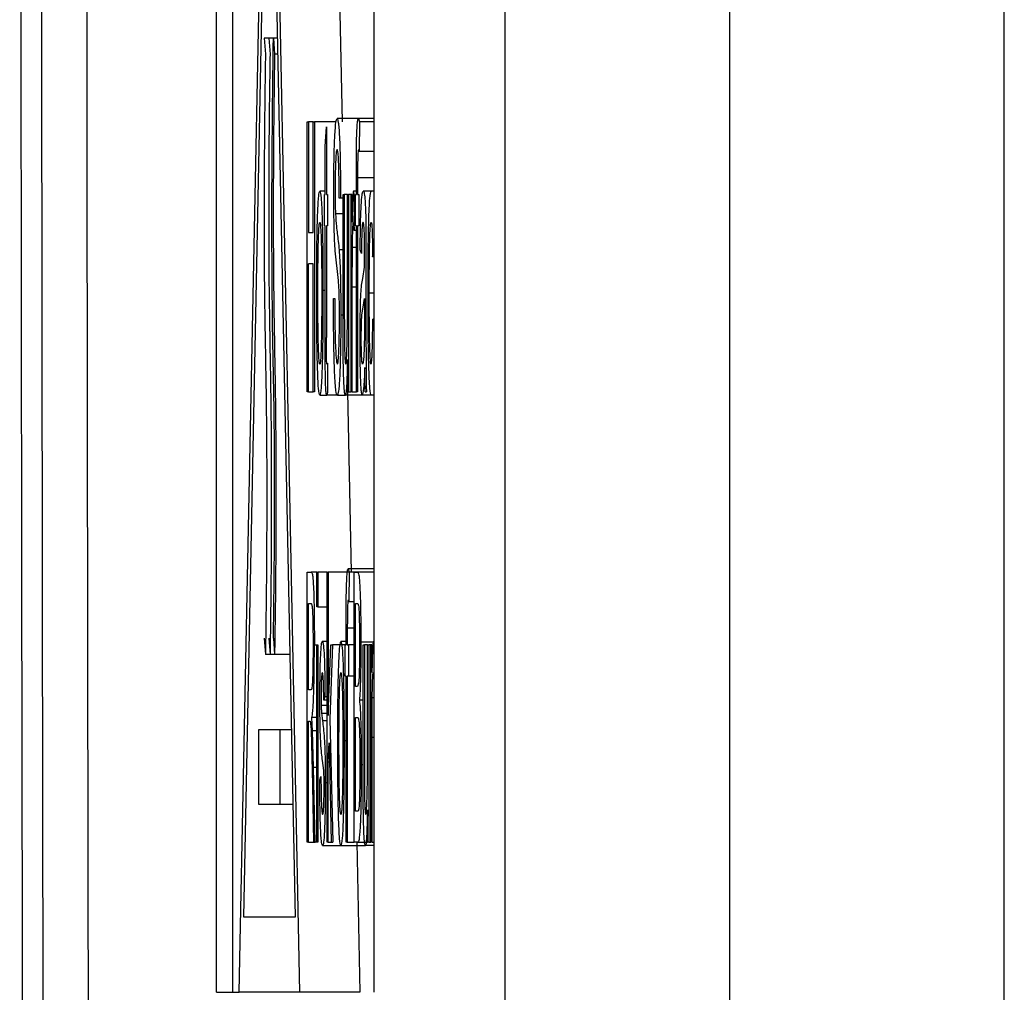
# Model space of a CAD drawing. Header units: millimetres. Extents: x -0.57 to 0.95, y -0.4 to 0.71.
# Tile 48 of 256: x -0.5748 to -0.5617, y 0.1426 to 0.1556. Entities that reach past the tile are written whole.
import ezdxf

# ---------------------------------------------------------------- set-up
doc = ezdxf.new("R2010")
doc.units = ezdxf.units.MM
doc.layers.add('FORMAT', color=7, linetype='Continuous')

msp = doc.modelspace()

# ---------------------------------------------------------------- linework, layer by layer
at = {"layer": 'FORMAT', "color": 7, "linetype": 'Continuous', "lineweight": 25}
for p, q in [((-0.565312, 0.122267), (-0.565312, 0.256267)), ((-0.561656, 0.125063), (-0.561656, 0.253471)), ((-0.568312, 0.214248), (-0.568312, -0.027211)), ((-0.572152, 0.142626), (-0.572152, 0.162626)), ((-0.571938, 0.142626), (-0.571938, 0.162626)), ((-0.571853, 0.142626), (-0.57145, 0.162626)), ((-0.57145, 0.162626), (-0.571046, 0.142626)), ((-0.570058, 0.162626), (-0.570058, 0.142626)), ((-0.571792, 0.143626), (-0.57145, 0.160626)), ((-0.57145, 0.160626), (-0.571107, 0.143626)), ((-0.570528, 0.156626), (-0.57048, 0.154222)), ((-0.571518, 0.15534), (-0.571502, 0.155126)), ((-0.571457, 0.15534), (-0.571518, 0.15534)), ((-0.571457, 0.15534), (-0.571441, 0.155126)), ((-0.571396, 0.15534), (-0.571457, 0.15534)), ((-0.571396, 0.15534), (-0.57138, 0.155126)), ((-0.571343, 0.15534), (-0.571396, 0.15534)), ((-0.571339, 0.155126), (-0.57138, 0.155126)), ((-0.570946, 0.154222), (-0.570929, 0.154222)), ((-0.570946, 0.150626), (-0.570946, 0.154222)), ((-0.570929, 0.154222), (-0.570929, 0.152747)), ((-0.570867, 0.154222), (-0.570929, 0.154222)), ((-0.570867, 0.152747), (-0.570867, 0.154222)), ((-0.570867, 0.154222), (-0.57085, 0.154222)), ((-0.57085, 0.154222), (-0.57085, 0.150626)), ((-0.570561, 0.154222), (-0.57085, 0.154222)), ((-0.570264, 0.154268), (-0.570548, 0.154268)), ((-0.570264, 0.154268), (-0.57025, 0.154222)), ((-0.570058, 0.154268), (-0.570264, 0.154268)), ((-0.57025, 0.154222), (-0.570252, 0.15383)), ((-0.570058, 0.154222), (-0.57025, 0.154222)), ((-0.570705, 0.153893), (-0.570689, 0.154155)), ((-0.570689, 0.154155), (-0.570689, 0.153254)), ((-0.570705, 0.153254), (-0.570705, 0.153893)), ((-0.57029, 0.153521), (-0.570288, 0.153897)), ((-0.570058, 0.15383), (-0.570252, 0.15383)), ((-0.57029, 0.153254), (-0.57029, 0.153521)), ((-0.570274, 0.153476), (-0.570274, 0.153254)), ((-0.570058, 0.153476), (-0.570274, 0.153476)), ((-0.570705, 0.1533), (-0.570777, 0.1533)), ((-0.570716, 0.152839), (-0.570716, 0.153254)), ((-0.570716, 0.153254), (-0.570705, 0.153254)), ((-0.570689, 0.153254), (-0.570675, 0.153254)), ((-0.570675, 0.153254), (-0.570675, 0.152839)), ((-0.570467, 0.151634), (-0.570467, 0.153254)), ((-0.570467, 0.153254), (-0.570451, 0.153254)), ((-0.570451, 0.153254), (-0.570451, 0.151825)), ((-0.570409, 0.153254), (-0.570451, 0.153254)), ((-0.570409, 0.151874), (-0.570409, 0.153254)), ((-0.570409, 0.153254), (-0.570393, 0.153254)), ((-0.570393, 0.153254), (-0.570393, 0.150626)), ((-0.570361, 0.153254), (-0.570393, 0.153254)), ((-0.570347, 0.153254), (-0.570361, 0.153254)), ((-0.570361, 0.150626), (-0.570361, 0.153254)), ((-0.570347, 0.152887), (-0.570347, 0.153254)), ((-0.57029, 0.1533), (-0.570328, 0.1533)), ((-0.570303, 0.152839), (-0.570303, 0.153254)), ((-0.570303, 0.153254), (-0.57029, 0.153254)), ((-0.570274, 0.153254), (-0.570258, 0.153254)), ((-0.570258, 0.153254), (-0.570258, 0.152839)), ((-0.570094, 0.1533), (-0.570198, 0.1533)), ((-0.570058, 0.1533), (-0.570094, 0.1533)), ((-0.570501, 0.153207), (-0.570519, 0.153207)), ((-0.570467, 0.153207), (-0.570501, 0.153207)), ((-0.570318, 0.152777), (-0.570313, 0.153177)), ((-0.570303, 0.153177), (-0.570313, 0.153177)), ((-0.570467, 0.152999), (-0.570569, 0.152999)), ((-0.570929, 0.152747), (-0.570867, 0.152747)), ((-0.570705, 0.152839), (-0.570716, 0.152839)), ((-0.570705, 0.151364), (-0.570705, 0.152839)), ((-0.570675, 0.152839), (-0.570689, 0.152839)), ((-0.570689, 0.152839), (-0.570689, 0.151348)), ((-0.57029, 0.152777), (-0.570318, 0.152777)), ((-0.57029, 0.152839), (-0.570303, 0.152839)), ((-0.57029, 0.150626), (-0.57029, 0.152839)), ((-0.570258, 0.152839), (-0.570274, 0.152839)), ((-0.570274, 0.152839), (-0.570274, 0.150626)), ((-0.570163, 0.152723), (-0.570162, 0.152329)), ((-0.570529, 0.152108), (-0.570573, 0.152506)), ((-0.570467, 0.152516), (-0.57052, 0.152516)), ((-0.570345, 0.152022), (-0.570343, 0.152548)), ((-0.57029, 0.152548), (-0.570343, 0.152548)), ((-0.570223, 0.15247), (-0.570239, 0.152516)), ((-0.570074, 0.152424), (-0.570057, 0.15247)), ((-0.57018, 0.152286), (-0.57018, 0.152393)), ((-0.570058, 0.152424), (-0.570074, 0.152424)), ((-0.570867, 0.152332), (-0.570929, 0.152332)), ((-0.570929, 0.150626), (-0.570929, 0.152332)), ((-0.570867, 0.150626), (-0.570867, 0.152332)), ((-0.570206, 0.152134), (-0.57018, 0.152286)), ((-0.570162, 0.152329), (-0.570162, 0.151767)), ((-0.570219, 0.152068), (-0.570206, 0.152134)), ((-0.570705, 0.151977), (-0.570736, 0.151977)), ((-0.570345, 0.150626), (-0.570345, 0.152022)), ((-0.57029, 0.152022), (-0.570345, 0.152022)), ((-0.570058, 0.151942), (-0.570119, 0.151942)), ((-0.570596, 0.151871), (-0.570578, 0.151871)), ((-0.570451, 0.151825), (-0.57045, 0.151364)), ((-0.570204, 0.151727), (-0.57018, 0.151871)), ((-0.57018, 0.151871), (-0.57018, 0.151737)), ((-0.570467, 0.151647), (-0.570498, 0.151647)), ((-0.570466, 0.15122), (-0.570467, 0.151634)), ((-0.570072, 0.151594), (-0.570058, 0.151553)), ((-0.570058, 0.151594), (-0.570072, 0.151594)), ((-0.570409, 0.150626), (-0.570409, 0.151055)), ((-0.570681, 0.150995), (-0.570675, 0.151006)), ((-0.570675, 0.151006), (-0.570673, 0.15062)), ((-0.570929, 0.150626), (-0.570946, 0.150626)), ((-0.570929, 0.150626), (-0.570867, 0.150626)), ((-0.57085, 0.150626), (-0.570867, 0.150626)), ((-0.570777, 0.15058), (-0.570684, 0.15058)), ((-0.570673, 0.15062), (-0.570684, 0.15058)), ((-0.570543, 0.15058), (-0.570684, 0.15058)), ((-0.570543, 0.15058), (-0.570437, 0.15058)), ((-0.570211, 0.15058), (-0.570437, 0.15058)), ((-0.570393, 0.150626), (-0.570409, 0.150626)), ((-0.570407, 0.150626), (-0.570359, 0.148222)), ((-0.570393, 0.150626), (-0.570361, 0.150626)), ((-0.570345, 0.150626), (-0.570361, 0.150626)), ((-0.570345, 0.150626), (-0.57029, 0.150626)), ((-0.570274, 0.150626), (-0.57029, 0.150626)), ((-0.570094, 0.15058), (-0.570211, 0.15058)), ((-0.570173, 0.150626), (-0.570157, 0.150626)), ((-0.570058, 0.15058), (-0.570094, 0.15058)), ((-0.570401, 0.148268), (-0.570387, 0.148222)), ((-0.570058, 0.148268), (-0.570401, 0.148268)), ((-0.570946, 0.148222), (-0.570892, 0.148222)), ((-0.570946, 0.144626), (-0.570946, 0.148222)), ((-0.570818, 0.148222), (-0.570892, 0.148222)), ((-0.570818, 0.147761), (-0.570818, 0.148222)), ((-0.570818, 0.148222), (-0.570802, 0.148222)), ((-0.570802, 0.148222), (-0.570802, 0.147761)), ((-0.57068, 0.148222), (-0.570802, 0.148222)), ((-0.57068, 0.148222), (-0.570664, 0.148222)), ((-0.57068, 0.144626), (-0.57068, 0.148222)), ((-0.570664, 0.148222), (-0.570664, 0.146314)), ((-0.570396, 0.148222), (-0.570664, 0.148222)), ((-0.570387, 0.148222), (-0.570389, 0.14783)), ((-0.570058, 0.148222), (-0.570387, 0.148222)), ((-0.570319, 0.148222), (-0.570272, 0.148222)), ((-0.570319, 0.144626), (-0.570319, 0.148222)), ((-0.570058, 0.148222), (-0.570272, 0.148222)), ((-0.570427, 0.147521), (-0.570425, 0.147897)), ((-0.570929, 0.147807), (-0.570891, 0.147807)), ((-0.570929, 0.146654), (-0.570929, 0.147807)), ((-0.570802, 0.147761), (-0.570818, 0.147761)), ((-0.570802, 0.147761), (-0.57068, 0.147761)), ((-0.570319, 0.14783), (-0.570389, 0.14783)), ((-0.570301, 0.147807), (-0.570277, 0.147807)), ((-0.570301, 0.1467), (-0.570301, 0.147807)), ((-0.570427, 0.147254), (-0.570427, 0.147521)), ((-0.570411, 0.147476), (-0.570411, 0.147254)), ((-0.570319, 0.147476), (-0.570411, 0.147476)), ((-0.571518, 0.147346), (-0.571502, 0.147126)), ((-0.571457, 0.147346), (-0.571441, 0.147126)), ((-0.571396, 0.147346), (-0.57138, 0.147126)), ((-0.570818, 0.147252), (-0.57085, 0.147252)), ((-0.570818, 0.144626), (-0.570818, 0.147254)), ((-0.570818, 0.147254), (-0.570802, 0.147254)), ((-0.570802, 0.147254), (-0.570802, 0.144626)), ((-0.57068, 0.1473), (-0.570744, 0.1473)), ((-0.570664, 0.146314), (-0.57063, 0.147254)), ((-0.570608, 0.147254), (-0.570643, 0.146271)), ((-0.57063, 0.147254), (-0.570608, 0.147254)), ((-0.57044, 0.147254), (-0.570608, 0.147254)), ((-0.570427, 0.1473), (-0.570496, 0.1473)), ((-0.57044, 0.146839), (-0.57044, 0.147254)), ((-0.57044, 0.147254), (-0.570427, 0.147254)), ((-0.570411, 0.147254), (-0.570395, 0.147254)), ((-0.570395, 0.147254), (-0.570395, 0.146839)), ((-0.570319, 0.147254), (-0.570395, 0.147254)), ((-0.570058, 0.14729), (-0.57023, 0.14729)), ((-0.5702, 0.145634), (-0.5702, 0.147254)), ((-0.5702, 0.147254), (-0.570184, 0.147254)), ((-0.570184, 0.147254), (-0.570184, 0.145825)), ((-0.570142, 0.147254), (-0.570184, 0.147254)), ((-0.570142, 0.145874), (-0.570142, 0.147254)), ((-0.570142, 0.147254), (-0.570126, 0.147254)), ((-0.570126, 0.147254), (-0.570126, 0.144626)), ((-0.570097, 0.147254), (-0.570126, 0.147254)), ((-0.570083, 0.147254), (-0.570097, 0.147254)), ((-0.570097, 0.144626), (-0.570097, 0.147254)), ((-0.570083, 0.146887), (-0.570083, 0.147254)), ((-0.570058, 0.1473), (-0.570064, 0.1473)), ((-0.571441, 0.147126), (-0.571502, 0.147126)), ((-0.57138, 0.147126), (-0.571441, 0.147126)), ((-0.571178, 0.147126), (-0.57138, 0.147126)), ((-0.570427, 0.146839), (-0.57044, 0.146839)), ((-0.570427, 0.144626), (-0.570427, 0.146839)), ((-0.570395, 0.146839), (-0.570411, 0.146839)), ((-0.570411, 0.146839), (-0.570411, 0.144626)), ((-0.570319, 0.146839), (-0.570395, 0.146839)), ((-0.570275, 0.1467), (-0.570301, 0.1467)), ((-0.57026, 0.146743), (-0.570275, 0.1467)), ((-0.570895, 0.146654), (-0.570929, 0.146654)), ((-0.570709, 0.146562), (-0.570725, 0.146516)), ((-0.57068, 0.146562), (-0.570709, 0.146562)), ((-0.57068, 0.146447), (-0.570759, 0.146447)), ((-0.57068, 0.146516), (-0.570725, 0.146516)), ((-0.5702, 0.146516), (-0.570249, 0.146516)), ((-0.570081, 0.146022), (-0.570079, 0.146548)), ((-0.570058, 0.146548), (-0.570079, 0.146548)), ((-0.57068, 0.146342), (-0.570753, 0.146342)), ((-0.570929, 0.146239), (-0.570911, 0.146239)), ((-0.570929, 0.144626), (-0.570929, 0.146239)), ((-0.570911, 0.146239), (-0.570902, 0.146223)), ((-0.570873, 0.146108), (-0.570883, 0.146286)), ((-0.570818, 0.146286), (-0.570883, 0.146286)), ((-0.57068, 0.146241), (-0.570741, 0.146241)), ((-0.570643, 0.146271), (-0.570606, 0.144626)), ((-0.570301, 0.146286), (-0.570273, 0.146286)), ((-0.570301, 0.145041), (-0.570301, 0.146286)), ((-0.571589, 0.145126), (-0.571589, 0.146126)), ((-0.571589, 0.146126), (-0.57131, 0.146126)), ((-0.57131, 0.146126), (-0.57131, 0.145126)), ((-0.57131, 0.146126), (-0.571157, 0.146126)), ((-0.57086, 0.145619), (-0.570873, 0.146108)), ((-0.570818, 0.146108), (-0.570873, 0.146108)), ((-0.570664, 0.14569), (-0.570655, 0.145948)), ((-0.570655, 0.145948), (-0.570625, 0.144626)), ((-0.570427, 0.145977), (-0.570454, 0.145977)), ((-0.570081, 0.144626), (-0.570081, 0.146022)), ((-0.570058, 0.146022), (-0.570081, 0.146022)), ((-0.570184, 0.145825), (-0.570183, 0.145364)), ((-0.570726, 0.145581), (-0.570741, 0.145716)), ((-0.570664, 0.144626), (-0.570664, 0.14569)), ((-0.570649, 0.14569), (-0.570664, 0.14569)), ((-0.5702, 0.145656), (-0.570225, 0.145656)), ((-0.570839, 0.144626), (-0.57086, 0.145619)), ((-0.570818, 0.145619), (-0.57086, 0.145619)), ((-0.570199, 0.14522), (-0.5702, 0.145634)), ((-0.570875, 0.145385), (-0.57086, 0.144626)), ((-0.570778, 0.145456), (-0.570762, 0.145502)), ((-0.57068, 0.145415), (-0.570704, 0.145415)), ((-0.57131, 0.145126), (-0.571589, 0.145126)), ((-0.571137, 0.145126), (-0.57131, 0.145126)), ((-0.570271, 0.145041), (-0.570301, 0.145041)), ((-0.570142, 0.144626), (-0.570142, 0.145055)), ((-0.570929, 0.144626), (-0.570946, 0.144626)), ((-0.570929, 0.144626), (-0.57086, 0.144626)), ((-0.57086, 0.144626), (-0.570839, 0.144626)), ((-0.570818, 0.144626), (-0.570839, 0.144626)), ((-0.570802, 0.144626), (-0.570818, 0.144626)), ((-0.570664, 0.144626), (-0.57068, 0.144626)), ((-0.570664, 0.144626), (-0.570625, 0.144626)), ((-0.570625, 0.144626), (-0.570606, 0.144626)), ((-0.570411, 0.144626), (-0.570427, 0.144626)), ((-0.570411, 0.144626), (-0.570319, 0.144626)), ((-0.570272, 0.144626), (-0.570319, 0.144626)), ((-0.570286, 0.144626), (-0.570246, 0.142626)), ((-0.570272, 0.144626), (-0.570142, 0.144626)), ((-0.570126, 0.144626), (-0.570142, 0.144626)), ((-0.570126, 0.144626), (-0.570097, 0.144626)), ((-0.570081, 0.144626), (-0.570097, 0.144626)), ((-0.570081, 0.144626), (-0.570058, 0.144626)), ((-0.57074, 0.14458), (-0.570496, 0.14458)), ((-0.570496, 0.14458), (-0.57017, 0.14458)), ((-0.570058, 0.14458), (-0.57017, 0.14458)), ((-0.571107, 0.143626), (-0.571792, 0.143626)), ((-0.572152, 0.142626), (-0.571938, 0.142626)), ((-0.571938, 0.142626), (-0.571853, 0.142626)), ((-0.571046, 0.142626), (-0.571853, 0.142626)), ((-0.570246, 0.142626), (-0.571046, 0.142626))]:
    msp.add_line(p, q, dxfattribs=at)
for points, knots in [([(-0.574767, 0.201193), (-0.574772, 0.190447), (-0.574782, 0.168948), (-0.574739, 0.136687), (-0.574654, 0.104474), (-0.574523, 0.072367), (-0.574346, 0.040461), (-0.574128, 0.008791), (-0.573945, -0.012062), (-0.573853, -0.022485)], [0, 0, 0, 0, 0.142674, 0.285454, 0.428472, 0.571526, 0.714544, 0.857325, 1, 1, 1, 1]), ([(-0.573893, 0.16467), (-0.573887, 0.158348), (-0.573875, 0.145705), (-0.573846, 0.133083), (-0.573832, 0.126771)], [0, 0, 0, 0, 0.5, 1, 1, 1, 1]), ([(-0.574431, 0.126483), (-0.574445, 0.132828), (-0.574473, 0.145517), (-0.574485, 0.158227), (-0.574491, 0.164582)], [0, 0, 0, 0, 0.5, 1, 1, 1, 1]), ([(-0.571396, 0.147346), (-0.571391, 0.147673), (-0.571382, 0.148326), (-0.571379, 0.149376), (-0.571384, 0.150441), (-0.571406, 0.151303), (-0.571415, 0.152319), (-0.571417, 0.153708), (-0.571404, 0.154687), (-0.571396, 0.15534)], [0, 0, 0, 0, 0.125934, 0.252033, 0.377893, 0.50345, 0.62791, 0.752006, 1, 1, 1, 1]), ([(-0.571502, 0.155126), (-0.571507, 0.154802), (-0.571516, 0.154154), (-0.571521, 0.153108), (-0.571519, 0.152044), (-0.571502, 0.151114), (-0.571486, 0.150169), (-0.571484, 0.149118), (-0.571488, 0.148087), (-0.571498, 0.147446), (-0.571502, 0.147126)], [0, 0, 0, 0, 0.125984, 0.252204, 0.378201, 0.502821, 0.627767, 0.751482, 0.875942, 1, 1, 1, 1]), ([(-0.571441, 0.155126), (-0.571446, 0.154802), (-0.571455, 0.154154), (-0.57146, 0.153108), (-0.571457, 0.152044), (-0.57144, 0.151114), (-0.571425, 0.150169), (-0.571423, 0.149118), (-0.571427, 0.148087), (-0.571436, 0.147446), (-0.571441, 0.147126)], [0, 0, 0, 0, 0.125984, 0.252204, 0.378201, 0.502821, 0.627767, 0.751482, 0.875942, 1, 1, 1, 1]), ([(-0.57138, 0.155126), (-0.571385, 0.154802), (-0.571394, 0.154154), (-0.571399, 0.153108), (-0.571396, 0.152044), (-0.571379, 0.151114), (-0.571364, 0.150169), (-0.571362, 0.149118), (-0.571366, 0.148087), (-0.571375, 0.147446), (-0.57138, 0.147126)], [0, 0, 0, 0, 0.125984, 0.252204, 0.378201, 0.502821, 0.627767, 0.751482, 0.875942, 1, 1, 1, 1]), ([(-0.570591, 0.153283), (-0.570591, 0.153358), (-0.570591, 0.153507), (-0.570588, 0.153717), (-0.570583, 0.153903), (-0.570575, 0.154098), (-0.570563, 0.15424), (-0.570553, 0.154258), (-0.570548, 0.154268)], [0, 0, 0, 0, 0.125994, 0.251017, 0.377332, 0.501349, 0.751048, 1, 1, 1, 1]), ([(-0.570548, 0.154268), (-0.570542, 0.154259), (-0.570531, 0.154241), (-0.570518, 0.154084), (-0.570509, 0.15387), (-0.570503, 0.153604), (-0.570502, 0.153366), (-0.570501, 0.153207)], [0, 0, 0, 0, 0.251337, 0.501121, 0.626634, 0.751671, 1, 1, 1, 1]), ([(-0.570288, 0.153897), (-0.570288, 0.153928), (-0.570287, 0.153992), (-0.570284, 0.154099), (-0.570278, 0.154201), (-0.570271, 0.154261), (-0.570267, 0.154266), (-0.570264, 0.154268)], [0, 0, 0, 0, 0.125055, 0.250513, 0.500111, 0.749272, 1, 1, 1, 1]), ([(-0.570547, 0.153853), (-0.57055, 0.15385), (-0.570556, 0.153844), (-0.570563, 0.153777), (-0.570568, 0.153672), (-0.570571, 0.153568), (-0.570573, 0.153448), (-0.570573, 0.15336), (-0.570573, 0.153316)], [0, 0, 0, 0, 0.249999, 0.499371, 0.624919, 0.749961, 0.875227, 1, 1, 1, 1]), ([(-0.570519, 0.153207), (-0.570519, 0.153256), (-0.570519, 0.153352), (-0.570521, 0.153489), (-0.570524, 0.153614), (-0.570527, 0.153713), (-0.570532, 0.153784), (-0.570538, 0.153842), (-0.570544, 0.153849), (-0.570547, 0.153853)], [0, 0, 0, 0, 0.125861, 0.250536, 0.376769, 0.500321, 0.619419, 0.750882, 1, 1, 1, 1]), ([(-0.570261, 0.153853), (-0.570263, 0.153851), (-0.570266, 0.153847), (-0.570269, 0.153814), (-0.570271, 0.15377), (-0.570273, 0.153705), (-0.570274, 0.153606), (-0.570274, 0.153527), (-0.570274, 0.153476)], [0, 0, 0, 0, 0.2500212, 0.3892381, 0.5004091, 0.6180424, 0.7512643, 1, 1, 1, 1]), ([(-0.570252, 0.15383), (-0.570254, 0.153836), (-0.570257, 0.153849), (-0.57026, 0.153852), (-0.570261, 0.153853)], [0, 0, 0, 0, 0.500006, 1, 1, 1, 1]), ([(-0.570806, 0.153011), (-0.570801, 0.153097), (-0.570793, 0.153268), (-0.570783, 0.153289), (-0.570777, 0.1533)], [0, 0, 0, 0, 0.4997425, 1, 1, 1, 1]), ([(-0.570777, 0.1533), (-0.570772, 0.153284), (-0.570763, 0.15326), (-0.570752, 0.15309), (-0.570746, 0.15292), (-0.570741, 0.152711), (-0.570736, 0.152398), (-0.570736, 0.152144), (-0.570736, 0.151977)], [0, 0, 0, 0, 0.249839, 0.374337, 0.500081, 0.622936, 0.750936, 1, 1, 1, 1]), ([(-0.570573, 0.152506), (-0.570575, 0.152546), (-0.57058, 0.152628), (-0.570586, 0.152807), (-0.57059, 0.153034), (-0.570591, 0.1532), (-0.570591, 0.153283)], [0, 0, 0, 0, 0.25011, 0.500402, 0.750359, 1, 1, 1, 1]), ([(-0.570573, 0.153316), (-0.570573, 0.153287), (-0.570573, 0.153228), (-0.570572, 0.153113), (-0.57057, 0.153044), (-0.570569, 0.152999)], [0, 0, 0, 0, 0.251691, 0.502375, 1, 1, 1, 1]), ([(-0.570328, 0.1533), (-0.57033, 0.153294), (-0.570334, 0.153282), (-0.570341, 0.153146), (-0.570345, 0.152991), (-0.570347, 0.152887)], [0, 0, 0, 0, 0.249514, 0.499368, 1, 1, 1, 1]), ([(-0.570313, 0.153177), (-0.570315, 0.15321), (-0.570319, 0.15326), (-0.570324, 0.153294), (-0.570327, 0.153298), (-0.570328, 0.1533)], [0, 0, 0, 0, 0.5008974, 0.7504542, 1, 1, 1, 1]), ([(-0.570239, 0.152516), (-0.570238, 0.152643), (-0.570236, 0.152834), (-0.57023, 0.153036), (-0.570222, 0.153183), (-0.570211, 0.153283), (-0.570202, 0.153294), (-0.570198, 0.1533)], [0, 0, 0, 0, 0.250105, 0.375067, 0.500429, 0.750721, 1, 1, 1, 1]), ([(-0.570198, 0.1533), (-0.570194, 0.153297), (-0.570187, 0.153291), (-0.570178, 0.153222), (-0.570171, 0.15312), (-0.570167, 0.153012), (-0.570164, 0.152876), (-0.570163, 0.152774), (-0.570163, 0.152723)], [0, 0, 0, 0, 0.249541, 0.499537, 0.632666, 0.750063, 0.875253, 1, 1, 1, 1]), ([(-0.570135, 0.15193), (-0.570134, 0.152105), (-0.570134, 0.152364), (-0.57013, 0.152688), (-0.570125, 0.152904), (-0.570119, 0.153081), (-0.570109, 0.153253), (-0.570099, 0.153281), (-0.570094, 0.1533)], [0, 0, 0, 0, 0.255855, 0.379531, 0.500984, 0.621765, 0.751312, 1, 1, 1, 1]), ([(-0.570819, 0.15194), (-0.570819, 0.152137), (-0.570818, 0.152433), (-0.570813, 0.152798), (-0.570808, 0.15294), (-0.570806, 0.153011)], [0, 0, 0, 0, 0.50038, 0.750991, 1, 1, 1, 1]), ([(-0.570569, 0.152999), (-0.570565, 0.152938), (-0.570557, 0.152817), (-0.57054, 0.152713), (-0.570528, 0.152595), (-0.57052, 0.152516)], [0, 0, 0, 0, 0.249082, 0.499438, 1, 1, 1, 1]), ([(-0.570803, 0.151941), (-0.570803, 0.152054), (-0.570803, 0.152279), (-0.570799, 0.152549), (-0.570794, 0.15272), (-0.570789, 0.152815), (-0.570783, 0.152875), (-0.570779, 0.152882), (-0.570777, 0.152885)], [0, 0, 0, 0, 0.249783, 0.499248, 0.624432, 0.748556, 0.874819, 1, 1, 1, 1]), ([(-0.570777, 0.152885), (-0.570775, 0.152882), (-0.570772, 0.152876), (-0.570766, 0.152816), (-0.570761, 0.15272), (-0.570756, 0.152554), (-0.570752, 0.152289), (-0.570752, 0.152066), (-0.570752, 0.151955)], [0, 0, 0, 0, 0.124915, 0.250214, 0.373421, 0.50038, 0.749935, 1, 1, 1, 1]), ([(-0.570343, 0.152548), (-0.570342, 0.152594), (-0.570341, 0.152682), (-0.570338, 0.15279), (-0.570334, 0.15287), (-0.57033, 0.15288), (-0.570329, 0.152885)], [0, 0, 0, 0, 0.254952, 0.498363, 0.749347, 1, 1, 1, 1]), ([(-0.570329, 0.152885), (-0.570327, 0.152879), (-0.570323, 0.152867), (-0.57032, 0.152807), (-0.570318, 0.152777)], [0, 0, 0, 0, 0.499489, 1, 1, 1, 1]), ([(-0.570201, 0.152885), (-0.570203, 0.152882), (-0.570208, 0.152878), (-0.570214, 0.152833), (-0.570218, 0.152749), (-0.570221, 0.152638), (-0.570222, 0.152537), (-0.570223, 0.15247)], [0, 0, 0, 0, 0.258597, 0.500059, 0.622877, 0.751189, 1, 1, 1, 1]), ([(-0.570184, 0.152746), (-0.570185, 0.15277), (-0.570187, 0.152819), (-0.570193, 0.152875), (-0.570198, 0.152881), (-0.570201, 0.152885)], [0, 0, 0, 0, 0.247704, 0.500255, 1, 1, 1, 1]), ([(-0.570119, 0.151942), (-0.570118, 0.152054), (-0.570118, 0.152277), (-0.570115, 0.152549), (-0.57011, 0.152722), (-0.570105, 0.152817), (-0.570099, 0.152876), (-0.570095, 0.152882), (-0.570093, 0.152885)], [0, 0, 0, 0, 0.24924, 0.498745, 0.624533, 0.748521, 0.874506, 1, 1, 1, 1]), ([(-0.570093, 0.152885), (-0.570091, 0.15288), (-0.570086, 0.152871), (-0.57008, 0.152771), (-0.570076, 0.152615), (-0.570074, 0.152487), (-0.570074, 0.152424)], [0, 0, 0, 0, 0.249117, 0.49925, 0.749717, 1, 1, 1, 1]), ([(-0.57018, 0.152393), (-0.57018, 0.152457), (-0.57018, 0.152554), (-0.570182, 0.152676), (-0.570183, 0.152723), (-0.570184, 0.152746)], [0, 0, 0, 0, 0.500854, 0.757835, 1, 1, 1, 1]), ([(-0.57052, 0.152516), (-0.570517, 0.152473), (-0.570511, 0.152388), (-0.570503, 0.152188), (-0.570499, 0.151931), (-0.570498, 0.151742), (-0.570498, 0.151647)], [0, 0, 0, 0, 0.251635, 0.501876, 0.750884, 1, 1, 1, 1]), ([(-0.570516, 0.151622), (-0.570516, 0.151678), (-0.570516, 0.151789), (-0.570519, 0.151936), (-0.570524, 0.15204), (-0.570527, 0.152085), (-0.570529, 0.152108)], [0, 0, 0, 0, 0.251222, 0.500765, 0.750647, 1, 1, 1, 1]), ([(-0.570777, 0.15058), (-0.570783, 0.150596), (-0.570793, 0.150619), (-0.570803, 0.150794), (-0.570809, 0.15097), (-0.570814, 0.151188), (-0.570819, 0.15151), (-0.570819, 0.151769), (-0.570819, 0.15194)], [0, 0, 0, 0, 0.250294, 0.375787, 0.501387, 0.621926, 0.751903, 1, 1, 1, 1]), ([(-0.570777, 0.150995), (-0.570779, 0.150998), (-0.570783, 0.151004), (-0.570789, 0.151065), (-0.570794, 0.15116), (-0.570799, 0.151332), (-0.570803, 0.151602), (-0.570803, 0.151828), (-0.570803, 0.151941)], [0, 0, 0, 0, 0.1248659, 0.2501927, 0.3753362, 0.5001327, 0.749374, 1, 1, 1, 1]), ([(-0.570736, 0.151977), (-0.570736, 0.151801), (-0.570736, 0.151535), (-0.57074, 0.151204), (-0.570745, 0.150982), (-0.570752, 0.150806), (-0.570762, 0.150627), (-0.570771, 0.150599), (-0.570777, 0.15058)], [0, 0, 0, 0, 0.25138, 0.380362, 0.501303, 0.62391, 0.752379, 1, 1, 1, 1]), ([(-0.570752, 0.151955), (-0.570752, 0.151841), (-0.570752, 0.151615), (-0.570756, 0.15134), (-0.570761, 0.151166), (-0.570766, 0.151067), (-0.570771, 0.151005), (-0.570775, 0.150998), (-0.570777, 0.150995)], [0, 0, 0, 0, 0.249779, 0.49896, 0.626368, 0.749406, 0.874086, 1, 1, 1, 1]), ([(-0.570241, 0.151323), (-0.570241, 0.15141), (-0.57024, 0.151583), (-0.570235, 0.151812), (-0.570228, 0.15198), (-0.570222, 0.152038), (-0.570219, 0.152068)], [0, 0, 0, 0, 0.250256, 0.499478, 0.745868, 1, 1, 1, 1]), ([(-0.570094, 0.150995), (-0.570096, 0.150998), (-0.5701, 0.151004), (-0.570105, 0.151064), (-0.57011, 0.151161), (-0.570115, 0.151336), (-0.570118, 0.151609), (-0.570118, 0.151831), (-0.570119, 0.151942)], [0, 0, 0, 0, 0.127499, 0.250005, 0.374735, 0.5004, 0.749805, 1, 1, 1, 1]), ([(-0.570543, 0.15058), (-0.57055, 0.150589), (-0.57056, 0.150603), (-0.570572, 0.15073), (-0.570581, 0.150879), (-0.570587, 0.151081), (-0.570594, 0.151404), (-0.570595, 0.151685), (-0.570596, 0.151871)], [0, 0, 0, 0, 0.250931, 0.381151, 0.501173, 0.624824, 0.752131, 1, 1, 1, 1]), ([(-0.570578, 0.151871), (-0.570578, 0.151749), (-0.570577, 0.151566), (-0.570573, 0.151346), (-0.570567, 0.15117), (-0.570557, 0.151022), (-0.570548, 0.151004), (-0.570544, 0.150995)], [0, 0, 0, 0, 0.251069, 0.376752, 0.502113, 0.751987, 1, 1, 1, 1]), ([(-0.570433, 0.150995), (-0.570431, 0.150998), (-0.570427, 0.151004), (-0.570422, 0.151061), (-0.570417, 0.151144), (-0.570414, 0.151258), (-0.570411, 0.1514), (-0.57041, 0.151606), (-0.570409, 0.151768), (-0.570409, 0.151874)], [0, 0, 0, 0, 0.125556, 0.250706, 0.380175, 0.501125, 0.615781, 0.751047, 1, 1, 1, 1]), ([(-0.570094, 0.15058), (-0.570099, 0.150595), (-0.570108, 0.150619), (-0.570119, 0.150794), (-0.570125, 0.150971), (-0.57013, 0.151187), (-0.570134, 0.151506), (-0.570134, 0.151761), (-0.570135, 0.15193)], [0, 0, 0, 0, 0.250373, 0.376483, 0.501435, 0.623071, 0.752007, 1, 1, 1, 1]), ([(-0.570225, 0.151348), (-0.570225, 0.151381), (-0.570224, 0.151447), (-0.570223, 0.151532), (-0.57022, 0.151603), (-0.570214, 0.151695), (-0.570208, 0.151713), (-0.570204, 0.151727)], [0, 0, 0, 0, 0.124526, 0.249534, 0.370943, 0.499814, 1, 1, 1, 1]), ([(-0.57018, 0.151737), (-0.57018, 0.151674), (-0.57018, 0.151548), (-0.570181, 0.151431), (-0.570182, 0.151372)], [0, 0, 0, 0, 0.502275, 1, 1, 1, 1]), ([(-0.570162, 0.151767), (-0.570162, 0.151572), (-0.570163, 0.151184), (-0.570159, 0.150811), (-0.570157, 0.150626)], [0, 0, 0, 0, 0.5038363, 1, 1, 1, 1]), ([(-0.570544, 0.150995), (-0.570541, 0.151), (-0.570534, 0.151011), (-0.570526, 0.151105), (-0.570521, 0.151227), (-0.570518, 0.151345), (-0.570516, 0.151478), (-0.570516, 0.151574), (-0.570516, 0.151622)], [0, 0, 0, 0, 0.250671, 0.500141, 0.628304, 0.750407, 0.875541, 1, 1, 1, 1]), ([(-0.570498, 0.151647), (-0.570498, 0.151567), (-0.570498, 0.151409), (-0.570502, 0.151188), (-0.570506, 0.150991), (-0.570514, 0.15078), (-0.570527, 0.150612), (-0.570538, 0.15059), (-0.570543, 0.15058)], [0, 0, 0, 0, 0.1264624, 0.2518164, 0.3765274, 0.5024304, 0.7519728, 1, 1, 1, 1]), ([(-0.570094, 0.150995), (-0.570091, 0.151002), (-0.570087, 0.151013), (-0.570082, 0.151086), (-0.570077, 0.151183), (-0.570074, 0.151356), (-0.570072, 0.151514), (-0.570072, 0.151594)], [0, 0, 0, 0, 0.260973, 0.380131, 0.50032, 0.747299, 1, 1, 1, 1]), ([(-0.570684, 0.15058), (-0.570688, 0.150584), (-0.570693, 0.150591), (-0.570699, 0.150684), (-0.570703, 0.150789), (-0.570704, 0.150929), (-0.570705, 0.151121), (-0.570705, 0.151268), (-0.570705, 0.151364)], [0, 0, 0, 0, 0.250127, 0.375565, 0.500355, 0.621938, 0.750221, 1, 1, 1, 1]), ([(-0.570681, 0.150995), (-0.570682, 0.150997), (-0.570685, 0.151001), (-0.570687, 0.151047), (-0.570689, 0.151108), (-0.570689, 0.151213), (-0.570689, 0.151295), (-0.570689, 0.151348)], [0, 0, 0, 0, 0.248701, 0.37567, 0.498614, 0.6804, 1, 1, 1, 1]), ([(-0.57045, 0.151364), (-0.57045, 0.15131), (-0.570448, 0.151203), (-0.570444, 0.151079), (-0.570439, 0.151006), (-0.570435, 0.150998), (-0.570433, 0.150995)], [0, 0, 0, 0, 0.249817, 0.499751, 0.750207, 1, 1, 1, 1]), ([(-0.570211, 0.15058), (-0.570213, 0.150581), (-0.570216, 0.150583), (-0.570222, 0.150615), (-0.570227, 0.150667), (-0.570232, 0.150754), (-0.570236, 0.150869), (-0.57024, 0.151054), (-0.57024, 0.151215), (-0.570241, 0.151323)], [0, 0, 0, 0, 0.125593, 0.250967, 0.375734, 0.501141, 0.626947, 0.750979, 1, 1, 1, 1]), ([(-0.570207, 0.150995), (-0.570209, 0.150997), (-0.570213, 0.151001), (-0.570218, 0.151047), (-0.570221, 0.151116), (-0.570223, 0.151182), (-0.570225, 0.151261), (-0.570225, 0.151319), (-0.570225, 0.151348)], [0, 0, 0, 0, 0.24878, 0.498167, 0.625183, 0.748772, 0.874171, 1, 1, 1, 1]), ([(-0.570182, 0.151372), (-0.570184, 0.151314), (-0.570186, 0.151198), (-0.570193, 0.151083), (-0.5702, 0.151006), (-0.570205, 0.150999), (-0.570207, 0.150995)], [0, 0, 0, 0, 0.248498, 0.499278, 0.749526, 1, 1, 1, 1]), ([(-0.570437, 0.15058), (-0.570441, 0.150587), (-0.570447, 0.150602), (-0.570455, 0.150708), (-0.57046, 0.150831), (-0.570464, 0.150987), (-0.570466, 0.151126), (-0.570466, 0.15122)], [0, 0, 0, 0, 0.251056, 0.504208, 0.628842, 0.748423, 1, 1, 1, 1]), ([(-0.570409, 0.151055), (-0.570411, 0.150988), (-0.570414, 0.150853), (-0.570421, 0.150698), (-0.570429, 0.150594), (-0.570434, 0.150585), (-0.570437, 0.15058)], [0, 0, 0, 0, 0.250214, 0.500524, 0.750557, 1, 1, 1, 1]), ([(-0.570178, 0.150949), (-0.570183, 0.150843), (-0.570193, 0.150632), (-0.570205, 0.150597), (-0.570211, 0.15058)], [0, 0, 0, 0, 0.501072, 1, 1, 1, 1]), ([(-0.570173, 0.150626), (-0.570174, 0.15065), (-0.570175, 0.150698), (-0.570177, 0.150804), (-0.570178, 0.150891), (-0.570178, 0.150949)], [0, 0, 0, 0, 0.249659, 0.499329, 1, 1, 1, 1]), ([(-0.570425, 0.147897), (-0.570424, 0.147928), (-0.570423, 0.147992), (-0.57042, 0.148099), (-0.570415, 0.148201), (-0.570408, 0.148261), (-0.570403, 0.148266), (-0.570401, 0.148268)], [0, 0, 0, 0, 0.125055, 0.250513, 0.500111, 0.749272, 1, 1, 1, 1]), ([(-0.570892, 0.148222), (-0.570889, 0.148221), (-0.570884, 0.148219), (-0.570876, 0.148195), (-0.570869, 0.148145), (-0.570862, 0.14804), (-0.570856, 0.147879), (-0.570851, 0.147623), (-0.57085, 0.1474), (-0.57085, 0.147252)], [0, 0, 0, 0, 0.125314, 0.250281, 0.383745, 0.501552, 0.626685, 0.751475, 1, 1, 1, 1]), ([(-0.570272, 0.148222), (-0.570267, 0.148217), (-0.570259, 0.148209), (-0.57025, 0.148129), (-0.570243, 0.148027), (-0.570238, 0.147883), (-0.570234, 0.147702), (-0.570231, 0.147502), (-0.57023, 0.14736), (-0.57023, 0.14729)], [0, 0, 0, 0, 0.2509334, 0.381143, 0.5011387, 0.6244114, 0.7510381, 0.8757363, 1, 1, 1, 1]), ([(-0.570891, 0.147807), (-0.570888, 0.147803), (-0.570884, 0.147798), (-0.570878, 0.147746), (-0.570874, 0.147684), (-0.570871, 0.147596), (-0.570868, 0.147452), (-0.570868, 0.147326), (-0.570867, 0.147241)], [0, 0, 0, 0, 0.254588, 0.380518, 0.504235, 0.625451, 0.75018, 1, 1, 1, 1]), ([(-0.570398, 0.147853), (-0.5704, 0.147851), (-0.570402, 0.147847), (-0.570406, 0.147814), (-0.570408, 0.14777), (-0.570409, 0.147705), (-0.57041, 0.147606), (-0.570411, 0.147527), (-0.570411, 0.147476)], [0, 0, 0, 0, 0.250021, 0.389238, 0.500409, 0.618042, 0.751264, 1, 1, 1, 1]), ([(-0.570389, 0.14783), (-0.57039, 0.147836), (-0.570393, 0.147849), (-0.570396, 0.147852), (-0.570398, 0.147853)], [0, 0, 0, 0, 0.500006, 1, 1, 1, 1]), ([(-0.570277, 0.147807), (-0.570274, 0.147805), (-0.570267, 0.147803), (-0.570258, 0.147771), (-0.570253, 0.147656), (-0.57025, 0.147533), (-0.570248, 0.147392), (-0.570248, 0.147294), (-0.570248, 0.147245)], [0, 0, 0, 0, 0.249931, 0.499348, 0.620092, 0.749448, 0.874422, 1, 1, 1, 1]), ([(-0.570867, 0.147241), (-0.570868, 0.147195), (-0.570868, 0.147101), (-0.570869, 0.146966), (-0.570872, 0.146847), (-0.570876, 0.146756), (-0.57088, 0.1467), (-0.570887, 0.14666), (-0.570892, 0.146657), (-0.570895, 0.146654)], [0, 0, 0, 0, 0.124377, 0.249319, 0.378776, 0.498648, 0.613818, 0.749038, 1, 1, 1, 1]), ([(-0.570883, 0.146286), (-0.570879, 0.146309), (-0.57087, 0.146355), (-0.570861, 0.146519), (-0.570855, 0.146711), (-0.570851, 0.146935), (-0.57085, 0.147126), (-0.57085, 0.147252)], [0, 0, 0, 0, 0.248035, 0.497432, 0.622206, 0.748991, 1, 1, 1, 1]), ([(-0.570766, 0.147115), (-0.570763, 0.14717), (-0.570756, 0.14728), (-0.570748, 0.147293), (-0.570744, 0.1473)], [0, 0, 0, 0, 0.500723, 1, 1, 1, 1]), ([(-0.570744, 0.1473), (-0.57074, 0.147294), (-0.570732, 0.147282), (-0.570722, 0.147181), (-0.570716, 0.147039), (-0.570711, 0.146847), (-0.57071, 0.146676), (-0.570709, 0.146562)], [0, 0, 0, 0, 0.250859, 0.50024, 0.625486, 0.750752, 1, 1, 1, 1]), ([(-0.570524, 0.147011), (-0.57052, 0.147097), (-0.570512, 0.147268), (-0.570501, 0.147289), (-0.570496, 0.1473)], [0, 0, 0, 0, 0.499743, 1, 1, 1, 1]), ([(-0.570496, 0.1473), (-0.57049, 0.147284), (-0.570481, 0.14726), (-0.570471, 0.14709), (-0.570465, 0.14692), (-0.57046, 0.146711), (-0.570455, 0.146398), (-0.570455, 0.146144), (-0.570454, 0.145977)], [0, 0, 0, 0, 0.249839, 0.374337, 0.500081, 0.622936, 0.750936, 1, 1, 1, 1]), ([(-0.570248, 0.147245), (-0.570248, 0.14719), (-0.570248, 0.14708), (-0.570251, 0.146926), (-0.570255, 0.146804), (-0.570258, 0.146763), (-0.57026, 0.146743)], [0, 0, 0, 0, 0.248379, 0.498616, 0.748689, 1, 1, 1, 1]), ([(-0.57023, 0.14729), (-0.57023, 0.147247), (-0.57023, 0.147164), (-0.570232, 0.147002), (-0.570235, 0.146815), (-0.570241, 0.146633), (-0.570246, 0.146555), (-0.570249, 0.146516)], [0, 0, 0, 0, 0.126638, 0.251518, 0.501103, 0.750699, 1, 1, 1, 1]), ([(-0.570064, 0.1473), (-0.570066, 0.147294), (-0.57007, 0.147282), (-0.570078, 0.147146), (-0.570081, 0.146991), (-0.570083, 0.146887)], [0, 0, 0, 0, 0.2495144, 0.4993675, 1, 1, 1, 1]), ([(-0.570777, 0.146538), (-0.570776, 0.146594), (-0.570776, 0.146706), (-0.570774, 0.146864), (-0.570771, 0.147007), (-0.570768, 0.147079), (-0.570766, 0.147115)], [0, 0, 0, 0, 0.252142, 0.501083, 0.751077, 1, 1, 1, 1]), ([(-0.570538, 0.14594), (-0.570538, 0.146137), (-0.570537, 0.146433), (-0.570531, 0.146798), (-0.570527, 0.14694), (-0.570524, 0.147011)], [0, 0, 0, 0, 0.5003801, 0.750991, 1, 1, 1, 1]), ([(-0.570743, 0.146885), (-0.570745, 0.146883), (-0.570749, 0.146881), (-0.570753, 0.14685), (-0.570757, 0.146795), (-0.570759, 0.146737), (-0.57076, 0.146667), (-0.57076, 0.146612), (-0.57076, 0.146584)], [0, 0, 0, 0, 0.251203, 0.499418, 0.627061, 0.750178, 0.875391, 1, 1, 1, 1]), ([(-0.570725, 0.146516), (-0.570726, 0.146573), (-0.570726, 0.146659), (-0.570729, 0.146751), (-0.570732, 0.146824), (-0.570737, 0.146879), (-0.570741, 0.146883), (-0.570743, 0.146885)], [0, 0, 0, 0, 0.250224, 0.375132, 0.501, 0.750659, 1, 1, 1, 1]), ([(-0.570522, 0.145941), (-0.570522, 0.146054), (-0.570521, 0.146279), (-0.570518, 0.146549), (-0.570513, 0.14672), (-0.570508, 0.146815), (-0.570502, 0.146875), (-0.570498, 0.146882), (-0.570496, 0.146885)], [0, 0, 0, 0, 0.249783, 0.499248, 0.624432, 0.748556, 0.874819, 1, 1, 1, 1]), ([(-0.570496, 0.146885), (-0.570494, 0.146882), (-0.57049, 0.146876), (-0.570485, 0.146816), (-0.57048, 0.14672), (-0.570475, 0.146554), (-0.570471, 0.146289), (-0.570471, 0.146066), (-0.57047, 0.145955)], [0, 0, 0, 0, 0.124915, 0.250214, 0.373421, 0.50038, 0.749935, 1, 1, 1, 1]), ([(-0.570079, 0.146548), (-0.570078, 0.146594), (-0.570077, 0.146682), (-0.570074, 0.14679), (-0.57007, 0.14687), (-0.570066, 0.14688), (-0.570065, 0.146885)], [0, 0, 0, 0, 0.254952, 0.498363, 0.749347, 1, 1, 1, 1]), ([(-0.57076, 0.146584), (-0.57076, 0.146559), (-0.57076, 0.146509), (-0.570759, 0.146468), (-0.570759, 0.146447)], [0, 0, 0, 0, 0.499898, 1, 1, 1, 1]), ([(-0.570741, 0.145716), (-0.570749, 0.145775), (-0.570759, 0.14585), (-0.57077, 0.146052), (-0.570774, 0.146193), (-0.570776, 0.146358), (-0.570776, 0.146477), (-0.570777, 0.146538)], [0, 0, 0, 0, 0.501216, 0.627853, 0.751303, 0.872524, 1, 1, 1, 1]), ([(-0.570759, 0.146447), (-0.570758, 0.146424), (-0.570757, 0.146378), (-0.570754, 0.146354), (-0.570753, 0.146342)], [0, 0, 0, 0, 0.499161, 1, 1, 1, 1]), ([(-0.570249, 0.146516), (-0.570246, 0.146483), (-0.570239, 0.146416), (-0.570231, 0.146216), (-0.570226, 0.145952), (-0.570226, 0.145755), (-0.570225, 0.145656)], [0, 0, 0, 0, 0.251183, 0.501219, 0.750347, 1, 1, 1, 1]), ([(-0.570753, 0.146342), (-0.570752, 0.146329), (-0.570748, 0.146293), (-0.570744, 0.146261), (-0.570741, 0.146241)], [0, 0, 0, 0, 0.357808, 1, 1, 1, 1]), ([(-0.570902, 0.146223), (-0.5709, 0.146208), (-0.570897, 0.146178), (-0.570891, 0.146065), (-0.570884, 0.145797), (-0.570879, 0.14555), (-0.570875, 0.145385)], [0, 0, 0, 0, 0.124523, 0.249519, 0.498964, 1, 1, 1, 1]), ([(-0.570741, 0.146241), (-0.570733, 0.146179), (-0.570723, 0.146101), (-0.570712, 0.145912), (-0.570707, 0.145773), (-0.570704, 0.145602), (-0.570704, 0.145479), (-0.570704, 0.145415)], [0, 0, 0, 0, 0.497467, 0.623533, 0.749877, 0.8712, 1, 1, 1, 1]), ([(-0.570273, 0.146286), (-0.57027, 0.146283), (-0.570263, 0.146279), (-0.570254, 0.146222), (-0.570248, 0.146094), (-0.570245, 0.145966), (-0.570243, 0.145818), (-0.570243, 0.145715), (-0.570243, 0.145663)], [0, 0, 0, 0, 0.24759, 0.495738, 0.620829, 0.746738, 0.873653, 1, 1, 1, 1]), ([(-0.570496, 0.14458), (-0.570502, 0.144596), (-0.570511, 0.144619), (-0.570522, 0.144794), (-0.570528, 0.14497), (-0.570533, 0.145188), (-0.570537, 0.14551), (-0.570538, 0.145769), (-0.570538, 0.14594)], [0, 0, 0, 0, 0.250294, 0.375787, 0.501387, 0.621926, 0.751903, 1, 1, 1, 1]), ([(-0.570496, 0.144995), (-0.570498, 0.144998), (-0.570502, 0.145004), (-0.570508, 0.145065), (-0.570513, 0.14516), (-0.570518, 0.145332), (-0.570521, 0.145602), (-0.570522, 0.145828), (-0.570522, 0.145941)], [0, 0, 0, 0, 0.124866, 0.250193, 0.375336, 0.500133, 0.749374, 1, 1, 1, 1]), ([(-0.570454, 0.145977), (-0.570454, 0.145801), (-0.570455, 0.145535), (-0.570459, 0.145204), (-0.570464, 0.144982), (-0.57047, 0.144806), (-0.570481, 0.144627), (-0.57049, 0.144599), (-0.570496, 0.14458)], [0, 0, 0, 0, 0.25138, 0.380362, 0.501303, 0.62391, 0.752379, 1, 1, 1, 1]), ([(-0.57047, 0.145955), (-0.570471, 0.145841), (-0.570471, 0.145615), (-0.570474, 0.14534), (-0.57048, 0.145166), (-0.570484, 0.145067), (-0.57049, 0.145005), (-0.570494, 0.144998), (-0.570496, 0.144995)], [0, 0, 0, 0, 0.249779, 0.49896, 0.626368, 0.749406, 0.874086, 1, 1, 1, 1]), ([(-0.570166, 0.144995), (-0.570164, 0.144998), (-0.57016, 0.145004), (-0.570155, 0.145061), (-0.57015, 0.145144), (-0.570146, 0.145258), (-0.570144, 0.1454), (-0.570142, 0.145606), (-0.570142, 0.145768), (-0.570142, 0.145874)], [0, 0, 0, 0, 0.125556, 0.250706, 0.380175, 0.501125, 0.615781, 0.751047, 1, 1, 1, 1]), ([(-0.570225, 0.145656), (-0.570226, 0.145576), (-0.570226, 0.145415), (-0.570229, 0.145185), (-0.570233, 0.14498), (-0.570242, 0.144765), (-0.570255, 0.144641), (-0.570266, 0.144631), (-0.570272, 0.144626)], [0, 0, 0, 0, 0.126124, 0.251645, 0.382952, 0.502973, 0.751918, 1, 1, 1, 1]), ([(-0.570243, 0.145663), (-0.570243, 0.145592), (-0.570244, 0.145448), (-0.570247, 0.145284), (-0.57025, 0.145181), (-0.570254, 0.145102), (-0.570258, 0.145075), (-0.570261, 0.145058)], [0, 0, 0, 0, 0.248268, 0.498691, 0.62002, 0.749711, 1, 1, 1, 1]), ([(-0.57072, 0.145369), (-0.57072, 0.145392), (-0.57072, 0.145439), (-0.570722, 0.145521), (-0.570724, 0.145557), (-0.570726, 0.145581)], [0, 0, 0, 0, 0.25077, 0.501363, 1, 1, 1, 1]), ([(-0.57074, 0.14458), (-0.570745, 0.144586), (-0.570752, 0.144596), (-0.57076, 0.144679), (-0.570766, 0.144778), (-0.570771, 0.144916), (-0.570776, 0.145136), (-0.570777, 0.145329), (-0.570778, 0.145456)], [0, 0, 0, 0, 0.250781, 0.382954, 0.500532, 0.623183, 0.750834, 1, 1, 1, 1]), ([(-0.570762, 0.145502), (-0.570762, 0.145427), (-0.570761, 0.145315), (-0.570758, 0.145188), (-0.570755, 0.14511), (-0.570751, 0.145053), (-0.570746, 0.145004), (-0.570743, 0.144998), (-0.57074, 0.144995)], [0, 0, 0, 0, 0.250174, 0.376647, 0.500567, 0.622977, 0.750761, 1, 1, 1, 1]), ([(-0.570704, 0.145415), (-0.570704, 0.145353), (-0.570705, 0.145228), (-0.570707, 0.145054), (-0.570711, 0.144899), (-0.570717, 0.144733), (-0.570727, 0.144604), (-0.570736, 0.144588), (-0.57074, 0.14458)], [0, 0, 0, 0, 0.1265563, 0.251933, 0.3767011, 0.5024394, 0.7519376, 1, 1, 1, 1]), ([(-0.57074, 0.144995), (-0.570737, 0.144998), (-0.570733, 0.145002), (-0.570728, 0.145051), (-0.570724, 0.14512), (-0.570722, 0.14519), (-0.570721, 0.145274), (-0.57072, 0.145336), (-0.57072, 0.145369)], [0, 0, 0, 0, 0.279209, 0.499158, 0.626217, 0.753657, 0.871568, 1, 1, 1, 1]), ([(-0.570183, 0.145364), (-0.570182, 0.14531), (-0.570181, 0.145203), (-0.570177, 0.145079), (-0.570172, 0.145006), (-0.570168, 0.144998), (-0.570166, 0.144995)], [0, 0, 0, 0, 0.2498172, 0.4997515, 0.7502068, 1, 1, 1, 1]), ([(-0.57017, 0.14458), (-0.570173, 0.144587), (-0.57018, 0.144602), (-0.570188, 0.144708), (-0.570193, 0.144831), (-0.570197, 0.144987), (-0.570198, 0.145126), (-0.570199, 0.14522)], [0, 0, 0, 0, 0.251056, 0.504208, 0.628842, 0.748423, 1, 1, 1, 1]), ([(-0.570261, 0.145058), (-0.570262, 0.145052), (-0.570266, 0.145041), (-0.57027, 0.145041), (-0.570271, 0.145041)], [0, 0, 0, 0, 0.499821, 1, 1, 1, 1]), ([(-0.570142, 0.145055), (-0.570144, 0.144988), (-0.570147, 0.144853), (-0.570154, 0.144698), (-0.570161, 0.144594), (-0.570167, 0.144585), (-0.57017, 0.14458)], [0, 0, 0, 0, 0.250214, 0.500524, 0.750557, 1, 1, 1, 1])]:
    msp.add_open_spline(points, degree=3, knots=knots, dxfattribs=at)

doc.saveas('drawing.dxf')
